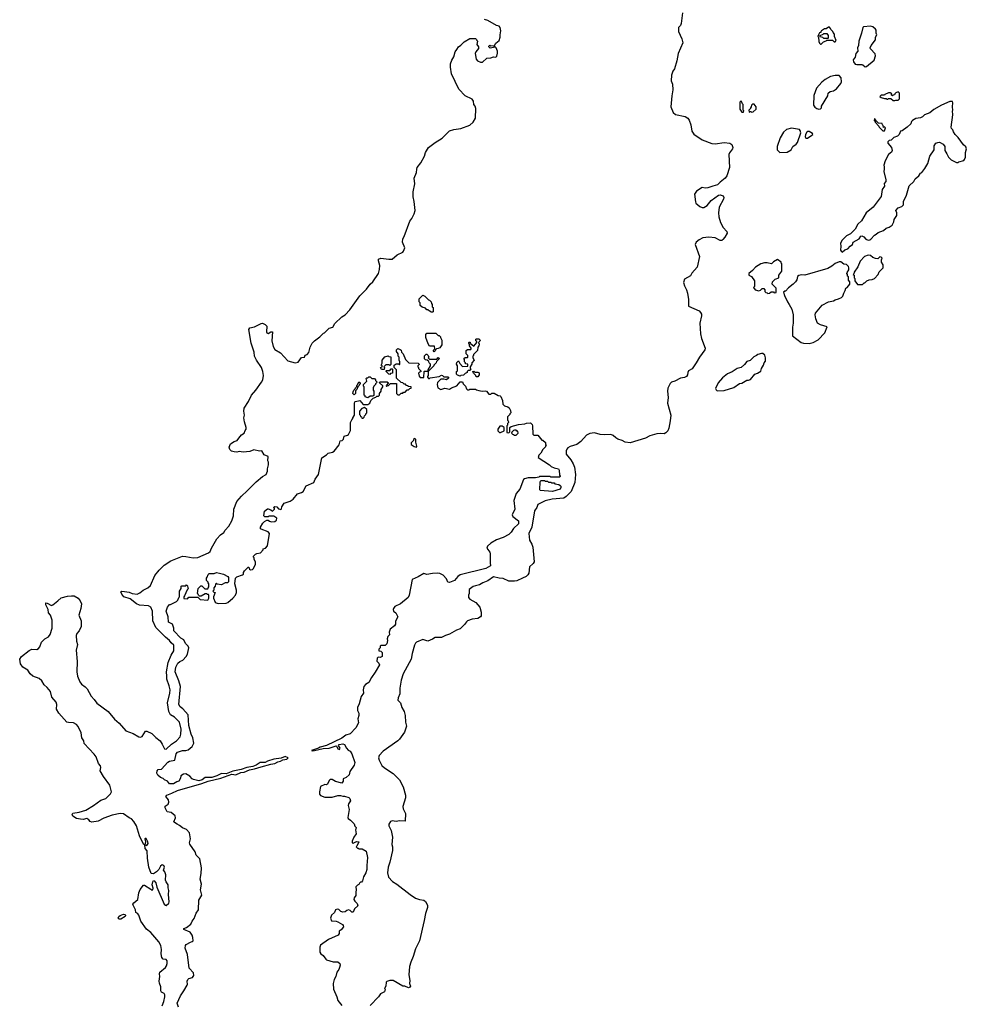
# Model space of a CAD drawing. Extents: x 1862350 to 2057294, y 212041 to 437318.
# Tile 108 of 256: x 1884264 to 1895957, y 336950 to 349112. Entities that reach past the tile are written whole.
import ezdxf

# ---------------------------------------------------------------- set-up
doc = ezdxf.new("R2010")
doc.units = 0

msp = doc.modelspace()

# ---------------------------------------------------------------- linework, layer by layer
at = {"layer": '0CON10XD'}
for points in [[(1892450, 349195), (1892436, 349064), (1892425, 349040), (1892402, 349015), (1892403, 348965), (1892444, 348874), (1892454, 348825), (1892398, 348695), (1892381, 348605), (1892353, 348507), (1892333, 348475), (1892314, 348426), (1892312, 348355), (1892326, 348315), (1892330, 348245), (1892319, 348171), (1892307, 348037), (1892336, 347966), (1892365, 347940), (1892485, 347916), (1892515, 347895), (1892532, 347872), (1892552, 347815), (1892566, 347735), (1892589, 347699), (1892695, 347629), (1892815, 347582), (1892855, 347580), (1892965, 347595), (1893035, 347588), (1893061, 347571), (1893071, 347535), (1893069, 347515), (1893031, 347469), (1893025, 347445), (1893033, 347285), (1892997, 347183), (1892978, 347155), (1892916, 347105), (1892885, 347071), (1892824, 347054), (1892765, 347035), (1892732, 347032), (1892695, 347039), (1892626, 346994), (1892599, 346955), (1892611, 346861), (1892617, 346845), (1892664, 346804), (1892695, 346792), (1892714, 346794), (1892755, 346816), (1892805, 346877), (1892895, 346943), (1892915, 346948), (1892952, 346935), (1892961, 346915), (1892956, 346895), (1892902, 346795), (1892895, 346725), (1892898, 346678), (1892919, 346605), (1892955, 346545), (1892998, 346495), (1893004, 346475), (1892976, 346425), (1892951, 346395), (1892935, 346384), (1892915, 346385), (1892855, 346416), (1892775, 346424), (1892703, 346417), (1892655, 346392), (1892619, 346365), (1892606, 346335), (1892661, 346185), (1892632, 346055), (1892565, 345979), (1892549, 345950), (1892475, 345906), (1892462, 345865), (1892474, 345825), (1892501, 345775), (1892511, 345735), (1892526, 345655), (1892524, 345575), (1892656, 345515), (1892675, 345496), (1892684, 345475), (1892685, 345452), (1892667, 345365), (1892675, 345230), (1892687, 345175), (1892729, 345055), (1892726, 345034), (1892659, 344945), (1892620, 344875), (1892569, 344801)], [(1889662, 348745), (1889685, 348778), (1889713, 348797), (1889755, 348840), (1889825, 348878), (1889895, 348880), (1889908, 348868), (1889910, 348855), (1889920, 348845), (1889912, 348805), (1889930, 348775), (1889930, 348755), (1889900, 348715), (1889892, 348695), (1889902, 348625), (1889920, 348605), (1889955, 348588), (1889982, 348588), (1890035, 348638), (1890085, 348642), (1890115, 348652), (1890145, 348650), (1890157, 348663), (1890167, 348697), (1890167, 348725), (1890150, 348765), (1890138, 348778), (1890125, 348780), (1890115, 348770), (1890075, 348762), (1890060, 348775), (1890060, 348785), (1890072, 348798), (1890085, 348790), (1890128, 348792), (1890147, 348823), (1890186, 348854), (1890200, 348895), (1890198, 348925), (1890208, 348975), (1890198, 349015), (1890185, 349032), (1890155, 349040), (1890045, 349100), (1890004, 349114)], [(1894165, 348810), (1894192, 348838), (1894225, 348850), (1894235, 348860), (1894305, 348860), (1894325, 348840), (1894335, 348840), (1894348, 348855), (1894330, 348905), (1894330, 348935), (1894312, 348952), (1894310, 348965), (1894282, 348992), (1894280, 349005), (1894265, 349020), (1894255, 349020), (1894225, 349000), (1894205, 348998), (1894170, 348975), (1894160, 348965), (1894158, 348952), (1894145, 348950), (1894130, 348925), (1894122, 348905), (1894130, 348895), (1894133, 348843), (1894145, 348820), (1894155, 348810), (1894165, 348810)], [(1894245, 348880), (1894195, 348880), (1894185, 348890), (1894152, 348902), (1894150, 348915), (1894188, 348932), (1894195, 348940), (1894235, 348940), (1894250, 348915), (1894250, 348885), (1894245, 348880)], [(1894708, 348528), (1894725, 348532), (1894817, 348613), (1894836, 348665), (1894830, 348690), (1894773, 348753), (1894769, 348765), (1894780, 348795), (1894833, 348865), (1894833, 348895), (1894850, 348925), (1894843, 348947), (1894843, 348983), (1894835, 348997), (1894803, 349023), (1894775, 349034), (1894687, 349023), (1894678, 349015), (1894664, 348946), (1894629, 348845), (1894623, 348795), (1894612, 348765), (1894618, 348725), (1894592, 348695), (1894582, 348648), (1894560, 348615), (1894563, 348593), (1894585, 348562), (1894605, 348557), (1894665, 348560), (1894680, 348555), (1894708, 348528)], [(1886022, 336932), (1886046, 336985), (1886057, 337043), (1886056, 337065), (1886048, 337085), (1886015, 337101), (1886007, 337115), (1886009, 337165), (1885989, 337209), (1885985, 337235), (1885995, 337295), (1885990, 337325), (1885997, 337345), (1886063, 337405), (1886077, 337425), (1886087, 337455), (1886087, 337485), (1886075, 337502), (1886035, 337507), (1886019, 337529), (1886010, 337575), (1886017, 337625), (1886006, 337675), (1885981, 337721), (1885884, 337835), (1885830, 337880), (1885760, 337975), (1885735, 338050), (1885725, 338067), (1885700, 338085), (1885696, 338115), (1885666, 338175), (1885662, 338185), (1885675, 338205), (1885725, 338244), (1885734, 338326), (1885753, 338367), (1885795, 338420), (1885805, 338420), (1885884, 338374), (1885895, 338360), (1885910, 338365), (1885912, 338385), (1885900, 338425), (1885907, 338463), (1885915, 338478), (1885925, 338477), (1885945, 338452), (1885956, 338395), (1886050, 338185), (1886063, 338173), (1886075, 338172), (1886105, 338200), (1886112, 338215), (1886102, 338305), (1886107, 338355), (1886097, 338387), (1886100, 338425), (1886072, 338462), (1886063, 338485), (1886068, 338548), (1886057, 338585), (1886040, 338605), (1886052, 338645), (1886043, 338663), (1886025, 338672), (1886005, 338658), (1885983, 338615), (1885954, 338586), (1885915, 338560), (1885890, 338565), (1885859, 338645), (1885843, 338755), (1885840, 338845), (1885812, 338875), (1885810, 338920), (1885835, 338910), (1885850, 338935), (1885847, 338955), (1885825, 338998), (1885815, 339000), (1885810, 338995), (1885818, 338955), (1885810, 338920), (1885795, 338930), (1885745, 339029), (1885706, 339155), (1885675, 339209), (1885645, 339241), (1885615, 339253), (1885545, 339301), (1885505, 339308), (1885405, 339288), (1885305, 339249), (1885235, 339214), (1885155, 339200), (1885135, 339208), (1885119, 339229), (1885095, 339243), (1885046, 339234), (1885015, 339236), (1884965, 339246), (1884922, 339275), (1884914, 339296), (1884919, 339311), (1884997, 339323), (1885080, 339350), (1885175, 339407), (1885268, 339472), (1885326, 339494), (1885385, 339551), (1885396, 339575), (1885377, 339655), (1885300, 339765), (1885259, 339835), (1885267, 339875), (1885262, 339895), (1885236, 339926), (1885210, 340005), (1885185, 340040), (1885061, 340171), (1885055, 340205), (1885033, 340243), (1885023, 340305), (1884985, 340380), (1884965, 340405), (1884928, 340428), (1884865, 340430), (1884845, 340437), (1884746, 340546), (1884720, 340595), (1884722, 340655), (1884714, 340684), (1884663, 340745), (1884646, 340815), (1884605, 340865), (1884565, 340895), (1884537, 340947), (1884505, 340976), (1884425, 341005), (1884395, 341033), (1884365, 341078), (1884302, 341115), (1884274, 341155), (1884264, 341215), (1884285, 341246), (1884379, 341321), (1884414, 341336), (1884475, 341334), (1884495, 341343), (1884513, 341367), (1884533, 341425), (1884575, 341466), (1884621, 341489), (1884642, 341518), (1884664, 341595), (1884666, 341694), (1884645, 341755), (1884620, 341785), (1884614, 341825), (1884586, 341885), (1884585, 341910), (1884605, 341906), (1884655, 341878), (1884675, 341886), (1884735, 341932), (1884775, 341970), (1884855, 341990), (1884905, 341995), (1884935, 341995), (1884986, 341966), (1885011, 341935), (1885029, 341895), (1885020, 341840), (1884994, 341755), (1885023, 341685), (1885025, 341615), (1884998, 341565), (1884968, 341532), (1884962, 341505), (1884966, 341435), (1884976, 341395), (1884960, 341325), (1884974, 341185), (1884969, 341055), (1884980, 341005), (1885006, 340935), (1885029, 340905), (1885073, 340873), (1885097, 340847), (1885145, 340757), (1885184, 340714), (1885215, 340670), (1885357, 340567), (1885435, 340471), (1885492, 340422), (1885575, 340327), (1885664, 340296), (1885735, 340254), (1885755, 340249), (1885775, 340258), (1885816, 340324), (1885835, 340324), (1885895, 340294), (1885944, 340245), (1885998, 340205), (1886025, 340165), (1886054, 340105), (1886075, 340103), (1886141, 340165), (1886201, 340205), (1886245, 340254), (1886256, 340285), (1886257, 340347), (1886240, 340435), (1886176, 340495), (1886126, 340525), (1886105, 340565), (1886089, 340675), (1886117, 340793), (1886121, 340835), (1886111, 340885), (1886082, 340965), (1886083, 341005), (1886076, 341055), (1886098, 341172), (1886137, 341263), (1886168, 341315), (1886169, 341385), (1886137, 341415), (1886116, 341445), (1886065, 341485), (1885946, 341605), (1885907, 341685), (1885905, 341805), (1885884, 341854), (1885855, 341871), (1885745, 341879), (1885705, 341898), (1885628, 341958), (1885551, 341985), (1885524, 342015), (1885514, 342045), (1885527, 342053), (1885557, 342047), (1885615, 342041), (1885655, 342025), (1885715, 342018), (1885747, 342033), (1885789, 342065), (1885847, 342093), (1885878, 342122), (1885932, 342245), (1885985, 342312), (1886047, 342373), (1886132, 342428), (1886275, 342484), (1886315, 342483), (1886406, 342464), (1886465, 342468), (1886595, 342526), (1886618, 342545), (1886632, 342585), (1886700, 342700), (1886745, 342748), (1886784, 342776), (1886801, 342805), (1886849, 342855), (1886885, 342923), (1886903, 342985), (1886910, 343065), (1886948, 343162), (1887002, 343228), (1887075, 343291), (1887185, 343405), (1887265, 343469), (1887310, 343495), (1887326, 343535), (1887324, 343566), (1887339, 343615), (1887339, 343645), (1887330, 343665), (1887332, 343715), (1887285, 343738), (1887255, 343787), (1887225, 343783), (1887155, 343797), (1887105, 343779), (1887025, 343770), (1886975, 343780), (1886945, 343772), (1886915, 343774), (1886882, 343782), (1886860, 343805), (1886853, 343833), (1886866, 343874), (1886915, 343903), (1886952, 343915), (1886970, 343945), (1887005, 343983), (1887037, 344005), (1887051, 344039), (1887060, 344055), (1887062, 344075), (1887040, 344145), (1887034, 344195), (1887040, 344225), (1887032, 344278), (1887036, 344315), (1887090, 344395), (1887127, 344473), (1887181, 344535), (1887252, 344635), (1887266, 344665), (1887276, 344715), (1887267, 344767), (1887249, 344815), (1887188, 344908), (1887164, 344955), (1887161, 345005), (1887124, 345115), (1887096, 345285), (1887108, 345305), (1887165, 345317), (1887245, 345360), (1887265, 345362), (1887295, 345345), (1887315, 345325), (1887314, 345255), (1887318, 345245), (1887335, 345237), (1887365, 345256), (1887386, 345256), (1887379, 345145), (1887394, 345076), (1887415, 345040), (1887485, 344999), (1887575, 344899), (1887665, 344874), (1887705, 344883), (1887745, 344938), (1887780, 344945), (1887792, 344968), (1887815, 344978), (1887835, 345001), (1887852, 345065), (1887875, 345117), (1887905, 345147), (1887972, 345195), (1888015, 345240), (1888030, 345245), (1888085, 345300), (1888130, 345315), (1888155, 345358), (1888245, 345440), (1888285, 345467), (1888340, 345530), (1888465, 345703), (1888546, 345785), (1888593, 345847), (1888626, 345875), (1888695, 345978), (1888710, 346025), (1888713, 346075), (1888694, 346135), (1888698, 346152), (1888725, 346167), (1888825, 346152), (1888864, 346156), (1888925, 346209), (1888995, 346241), (1889006, 346254), (1889020, 346295), (1888991, 346365), (1888995, 346405), (1889012, 346435), (1889085, 346625), (1889109, 346655), (1889136, 346715), (1889148, 346755), (1889136, 346865), (1889123, 346925), (1889124, 346985), (1889143, 347085), (1889136, 347155), (1889166, 347225), (1889168, 347265), (1889175, 347288), (1889217, 347343), (1889263, 347425), (1889278, 347472), (1889315, 347533), (1889397, 347595), (1889482, 347648), (1889571, 347739), (1889625, 347756), (1889715, 347769), (1889825, 347810), (1889864, 347846), (1889893, 347895), (1889897, 348015), (1889892, 348042), (1889872, 348065), (1889868, 348105), (1889855, 348130), (1889765, 348170), (1889687, 348255), (1889599, 348445), (1889584, 348525), (1889586, 348565), (1889600, 348610), (1889626, 348655), (1889642, 348715), (1889662, 348745)], [(1894135, 348008), (1894155, 348010), (1894167, 348023), (1894170, 348045), (1894247, 348173), (1894252, 348205), (1894275, 348223), (1894316, 348234), (1894354, 348256), (1894408, 348322), (1894417, 348345), (1894410, 348395), (1894385, 348423), (1894335, 348424), (1894279, 348411), (1894215, 348374), (1894171, 348339), (1894106, 348265), (1894074, 348174), (1894068, 348055), (1894085, 348030), (1894110, 348015), (1894135, 348008)], [(1895052, 348112), (1895075, 348112), (1895085, 348120), (1895115, 348120), (1895130, 348135), (1895130, 348205), (1895115, 348220), (1895085, 348210), (1895072, 348198), (1895068, 348182), (1895055, 348180), (1895045, 348170), (1895030, 348185), (1895038, 348198), (1895015, 348208), (1894995, 348208), (1894952, 348188), (1894945, 348180), (1894905, 348180), (1894890, 348165), (1894905, 348150), (1894945, 348138), (1894967, 348137), (1894975, 348130), (1894985, 348130), (1894995, 348140), (1895025, 348140), (1895052, 348112)], [(1893205, 347970), (1893210, 347985), (1893200, 347995), (1893200, 348065), (1893192, 348072), (1893175, 348110), (1893160, 348095), (1893160, 348005), (1893185, 347970), (1893205, 347970)], [(1894425, 346242), (1894455, 346268), (1894495, 346280), (1894524, 346316), (1894552, 346335), (1894558, 346365), (1894633, 346407), (1894652, 346438), (1894665, 346442), (1894691, 346431), (1894715, 346400), (1894745, 346390), (1894765, 346392), (1894779, 346401), (1894821, 346449), (1894845, 346462), (1894866, 346484), (1894935, 346507), (1894965, 346537), (1895005, 346548), (1895040, 346575), (1895060, 346615), (1895067, 346645), (1895097, 346693), (1895098, 346725), (1895088, 346755), (1895115, 346788), (1895160, 346805), (1895180, 346825), (1895182, 346865), (1895217, 346945), (1895252, 347058), (1895307, 347115), (1895325, 347148), (1895372, 347185), (1895392, 347215), (1895406, 347224), (1895445, 347272), (1895483, 347335), (1895508, 347425), (1895560, 347505), (1895558, 347552), (1895580, 347585), (1895603, 347597), (1895625, 347598), (1895670, 347575), (1895690, 347545), (1895690, 347495), (1895717, 347457), (1895738, 347415), (1895771, 347381), (1895835, 347348), (1895855, 347348), (1895865, 347357), (1895925, 347373), (1895933, 347385), (1895946, 347414), (1895947, 347473), (1895957, 347515), (1895950, 347540), (1895923, 347565), (1895856, 347656), (1895818, 347695), (1895798, 347725), (1895791, 347751), (1895775, 347770), (1895771, 347785), (1895790, 347935), (1895788, 347985), (1895792, 347995), (1895787, 348035), (1895792, 348085), (1895785, 348100), (1895755, 348100), (1895652, 348058), (1895556, 348004), (1895505, 347962), (1895440, 347935), (1895417, 347913), (1895389, 347901), (1895335, 347893), (1895293, 347867), (1895280, 347855), (1895270, 347825), (1895226, 347784), (1895165, 347740), (1895144, 347736), (1895128, 347695), (1895105, 347672), (1895063, 347657), (1895027, 347623), (1895005, 347620), (1894988, 347602), (1894988, 347585), (1895034, 347534), (1895041, 347495), (1895033, 347475), (1894997, 347445), (1894953, 347367), (1894937, 347315), (1894940, 347295), (1894944, 347265), (1894937, 347235), (1894962, 347135), (1894962, 347115), (1894943, 347087), (1894948, 347055), (1894918, 347015), (1894904, 346926), (1894808, 346795), (1894720, 346725), (1894661, 346629), (1894617, 346585), (1894582, 346525), (1894525, 346468), (1894475, 346442), (1894420, 346385), (1894402, 346348), (1894407, 346315), (1894402, 346265), (1894411, 346251), (1894425, 346242)], [(1893305, 347970), (1893325, 347972), (1893360, 348005), (1893360, 348035), (1893335, 348070), (1893315, 348070), (1893302, 348058), (1893300, 348035), (1893290, 348025), (1893290, 348015), (1893270, 347995), (1893275, 347970), (1893285, 347980), (1893295, 347980), (1893305, 347970)], [(1894945, 347740), (1894960, 347775), (1894945, 347790), (1894932, 347782), (1894930, 347805), (1894920, 347815), (1894918, 347828), (1894872, 347832), (1894842, 347862), (1894828, 347888), (1894822, 347888), (1894820, 347865), (1894830, 347855), (1894830, 347845), (1894878, 347798), (1894880, 347785), (1894925, 347740), (1894945, 347740)], [(1893655, 347472), (1893745, 347474), (1893795, 347505), (1893813, 347545), (1893855, 347574), (1893872, 347595), (1893911, 347715), (1893906, 347745), (1893896, 347756), (1893796, 347774), (1893736, 347754), (1893699, 347721), (1893659, 347651), (1893620, 347545), (1893622, 347505), (1893655, 347472)], [(1893975, 347648), (1893995, 347650), (1894050, 347685), (1894060, 347695), (1894058, 347708), (1894015, 347732), (1893998, 347732), (1893987, 347723), (1893970, 347695), (1893967, 347665), (1893975, 347648)], [(1893505, 345730), (1893525, 345732), (1893545, 345750), (1893575, 345750), (1893585, 345740), (1893608, 345742), (1893610, 345795), (1893560, 345845), (1893562, 345875), (1893594, 345906), (1893640, 345925), (1893640, 345955), (1893680, 346005), (1893680, 346095), (1893670, 346105), (1893668, 346118), (1893625, 346150), (1893575, 346123), (1893552, 346098), (1893495, 346108), (1893465, 346107), (1893420, 346095), (1893354, 346056), (1893316, 346014), (1893270, 345975), (1893270, 345955), (1893305, 345940), (1893340, 345885), (1893340, 345815), (1893330, 345805), (1893350, 345775), (1893395, 345762), (1893415, 345770), (1893435, 345790), (1893455, 345790), (1893470, 345775), (1893470, 345755), (1893482, 345742), (1893495, 345740), (1893505, 345730)], [(1894611, 345841), (1894675, 345842), (1894695, 345860), (1894705, 345860), (1894730, 345885), (1894755, 345898), (1894795, 345902), (1894823, 345917), (1894866, 345964), (1894881, 345999), (1894928, 346045), (1894930, 346085), (1894910, 346115), (1894910, 346145), (1894918, 346165), (1894905, 346180), (1894888, 346182), (1894865, 346160), (1894835, 346162), (1894804, 346174), (1894775, 346198), (1894745, 346203), (1894700, 346185), (1894645, 346130), (1894615, 346060), (1894570, 345995), (1894568, 345972), (1894560, 345965), (1894570, 345955), (1894570, 345925), (1894580, 345915), (1894580, 345885), (1894611, 345841)], [(1894015, 345114), (1894065, 345126), (1894125, 345159), (1894208, 345242), (1894237, 345317), (1894155, 345341), (1894118, 345365), (1894097, 345415), (1894090, 345465), (1894093, 345485), (1894178, 345585), (1894254, 345626), (1894315, 345638), (1894338, 345652), (1894377, 345663), (1894415, 345680), (1894430, 345695), (1894444, 345736), (1894462, 345765), (1894470, 345795), (1894486, 345804), (1894520, 345845), (1894520, 345875), (1894503, 345893), (1894500, 345935), (1894490, 345945), (1894490, 345965), (1894482, 345975), (1894485, 345990), (1894507, 346023), (1894507, 346047), (1894500, 346065), (1894478, 346088), (1894443, 346093), (1894405, 346122), (1894385, 346120), (1894335, 346099), (1894295, 346066), (1894245, 346037), (1893963, 345957), (1893915, 345960), (1893888, 345952), (1893872, 345938), (1893862, 345898), (1893848, 345875), (1893818, 345845), (1893761, 345799), (1893725, 345760), (1893715, 345760), (1893700, 345745), (1893710, 345705), (1893747, 345625), (1893770, 345595), (1893800, 345535), (1893819, 345465), (1893820, 345365), (1893810, 345315), (1893808, 345205), (1893916, 345126), (1893945, 345116), (1894015, 345114)], [(1889365, 345500), (1889345, 345500), (1889335, 345510), (1889325, 345510), (1889305, 345530), (1889295, 345530), (1889277, 345547), (1889235, 345560), (1889212, 345582), (1889210, 345615), (1889200, 345625), (1889200, 345665), (1889242, 345708), (1889268, 345698), (1889315, 345650), (1889328, 345648), (1889348, 345628), (1889350, 345605), (1889360, 345595), (1889360, 345565), (1889370, 345555), (1889370, 345505), (1889365, 345500)], [(1889385, 345010), (1889370, 345025), (1889390, 345045), (1889388, 345078), (1889325, 345080), (1889308, 345108), (1889280, 345185), (1889280, 345225), (1889295, 345240), (1889405, 345240), (1889435, 345210), (1889445, 345210), (1889460, 345195), (1889460, 345185), (1889480, 345155), (1889480, 345095), (1889455, 345060), (1889435, 345050), (1889412, 345048), (1889400, 345035), (1889398, 345022), (1889385, 345010)], [(1889705, 344710), (1889672, 344722), (1889660, 344735), (1889660, 344765), (1889670, 344775), (1889670, 344835), (1889660, 344855), (1889663, 344877), (1889685, 344900), (1889700, 344865), (1889735, 344830), (1889798, 344832), (1889798, 344858), (1889772, 344862), (1889770, 344875), (1889760, 344885), (1889760, 344915), (1889750, 344925), (1889765, 344940), (1889795, 344940), (1889800, 344945), (1889800, 344965), (1889780, 344985), (1889780, 345025), (1889795, 345040), (1889835, 345040), (1889840, 345045), (1889840, 345055), (1889820, 345085), (1889820, 345105), (1889810, 345115), (1889810, 345125), (1889815, 345130), (1889828, 345128), (1889832, 345112), (1889875, 345080), (1889910, 345125), (1889910, 345135), (1889900, 345145), (1889900, 345165), (1889905, 345170), (1889935, 345170), (1889950, 345155), (1889948, 345142), (1889930, 345125), (1889940, 345105), (1889937, 345083), (1889922, 345065), (1889920, 345025), (1889870, 344975), (1889870, 344965), (1889860, 344955), (1889860, 344935), (1889878, 344905), (1889850, 344875), (1889850, 344855), (1889830, 344825), (1889830, 344805), (1889840, 344795), (1889825, 344780), (1889802, 344778), (1889790, 344765), (1889790, 344755), (1889767, 344743), (1889745, 344720), (1889713, 344717), (1889705, 344710)], [(1886208, 339175), (1886175, 339194), (1886170, 339205), (1886189, 339255), (1886186, 339276), (1886135, 339320), (1886085, 339328), (1886062, 339375), (1886062, 339398), (1886096, 339424), (1886108, 339445), (1886102, 339475), (1886068, 339515), (1886083, 339535), (1886144, 339556), (1886215, 339590), (1886515, 339677), (1886593, 339707), (1886750, 339745), (1886885, 339794), (1886935, 339786), (1886995, 339812), (1887035, 339818), (1887104, 339847), (1887165, 339858), (1887245, 339885), (1887365, 339918), (1887415, 339923), (1887454, 339946), (1887487, 339953), (1887515, 339970), (1887565, 339976), (1887582, 339995), (1887545, 340009), (1887495, 339989), (1887405, 339979), (1887325, 339953), (1887295, 339938), (1887235, 339936), (1887186, 339904), (1887145, 339888), (1887068, 339875), (1886999, 339851), (1886895, 339828), (1886815, 339798), (1886755, 339800), (1886699, 339771), (1886637, 339753), (1886555, 339753), (1886517, 339723), (1886475, 339712), (1886410, 339725), (1886393, 339735), (1886365, 339768), (1886315, 339797), (1886287, 339793), (1886255, 339770), (1886252, 339745), (1886230, 339705), (1886205, 339698), (1886165, 339673), (1886115, 339672), (1886090, 339705), (1886053, 339723), (1886035, 339740), (1886002, 339752), (1885971, 339781), (1885958, 339805), (1885963, 339835), (1885975, 339850), (1886015, 339853), (1886095, 339940), (1886115, 339952), (1886179, 339965), (1886197, 340045), (1886214, 340065), (1886275, 340083), (1886315, 340084), (1886345, 340095), (1886395, 340135), (1886415, 340175), (1886403, 340243), (1886382, 340285), (1886355, 340395), (1886346, 340526), (1886280, 340600), (1886247, 340625), (1886230, 340655), (1886252, 340875), (1886231, 340945), (1886186, 341055), (1886193, 341115), (1886219, 341165), (1886244, 341186), (1886278, 341202), (1886322, 341248), (1886336, 341275), (1886352, 341355), (1886344, 341374), (1886311, 341405), (1886290, 341450), (1886255, 341471), (1886168, 341565), (1886168, 341595), (1886150, 341645), (1886102, 341672), (1886100, 341735), (1886072, 341805), (1886088, 341855), (1886113, 341887), (1886125, 341888), (1886200, 341925), (1886218, 341942), (1886230, 341975), (1886240, 341985), (1886240, 342055), (1886260, 342085), (1886260, 342115), (1886265, 342120), (1886315, 342120), (1886325, 342130), (1886338, 342118), (1886340, 342095), (1886350, 342085), (1886332, 342068), (1886300, 341995), (1886290, 341985), (1886292, 341962), (1886335, 341960), (1886355, 341980), (1886465, 341980), (1886495, 341950), (1886587, 341943), (1886600, 341965), (1886600, 342005), (1886595, 342010), (1886585, 342010), (1886575, 342020), (1886555, 342020), (1886505, 341990), (1886485, 341990), (1886472, 342002), (1886470, 342015), (1886460, 342025), (1886470, 342085), (1886502, 342118), (1886515, 342120), (1886552, 342082), (1886588, 342082), (1886590, 342095), (1886600, 342105), (1886600, 342145), (1886590, 342155), (1886590, 342165), (1886570, 342185), (1886570, 342215), (1886580, 342225), (1886592, 342258), (1886605, 342270), (1886665, 342270), (1886695, 342282), (1886730, 342275), (1886780, 342265), (1886836, 342236), (1886843, 342223), (1886842, 342168), (1886832, 342158), (1886800, 342155), (1886755, 342132), (1886705, 342140), (1886695, 342150), (1886682, 342138), (1886680, 342115), (1886660, 342095), (1886660, 342065), (1886650, 342055), (1886662, 342042), (1886680, 342035), (1886658, 341985), (1886658, 341965), (1886679, 341919), (1886689, 341909), (1886715, 341902), (1886815, 341906), (1886836, 341914), (1886897, 341965), (1886930, 342005), (1886940, 342035), (1886940, 342065), (1886922, 342145), (1886930, 342215), (1886945, 342230), (1887017, 342253), (1887028, 342262), (1887030, 342285), (1887040, 342305), (1887085, 342350), (1887095, 342350), (1887102, 342325), (1887115, 342317), (1887138, 342322), (1887153, 342335), (1887177, 342385), (1887178, 342415), (1887160, 342445), (1887160, 342465), (1887150, 342475), (1887150, 342485), (1887175, 342510), (1887195, 342520), (1887240, 342525), (1887270, 342565), (1887272, 342578), (1887300, 342585), (1887323, 342615), (1887351, 342765), (1887334, 342784), (1887247, 342817), (1887240, 342825), (1887240, 342845), (1887266, 342894), (1887287, 342913), (1887315, 342930), (1887335, 342930), (1887348, 342918), (1887375, 342908), (1887417, 342913), (1887438, 342932), (1887440, 342955), (1887405, 342980), (1887345, 342980), (1887335, 342970), (1887292, 342972), (1887280, 342985), (1887287, 343043), (1887325, 343072), (1887335, 343072), (1887367, 343057), (1887385, 343040), (1887410, 343065), (1887410, 343075), (1887400, 343085), (1887415, 343100), (1887440, 343095), (1887462, 343072), (1887488, 343062), (1887498, 343072), (1887502, 343095), (1887530, 343140), (1887605, 343166), (1887642, 343188), (1887696, 343254), (1887745, 343272), (1887765, 343286), (1887802, 343355), (1887896, 343394), (1887912, 343438), (1887953, 343495), (1887961, 343515), (1887995, 343702), (1888055, 343738), (1888075, 343758), (1888129, 343771), (1888148, 343782), (1888211, 343859), (1888222, 343908), (1888247, 343913), (1888265, 343930), (1888272, 343968), (1888312, 343978), (1888325, 343990), (1888352, 344038), (1888350, 344135), (1888365, 344170), (1888380, 344185), (1888380, 344195), (1888400, 344225), (1888400, 344375), (1888405, 344390), (1888413, 344397), (1888465, 344410), (1888505, 344360), (1888565, 344360), (1888590, 344375), (1888602, 344408), (1888632, 344438), (1888665, 344450), (1888675, 344460), (1888698, 344462), (1888710, 344475), (1888710, 344495), (1888730, 344525), (1888730, 344545), (1888750, 344575), (1888748, 344588), (1888710, 344625), (1888712, 344638), (1888805, 344640), (1888820, 344625), (1888790, 344595), (1888795, 344580), (1888805, 344590), (1888818, 344592), (1888845, 344620), (1888918, 344618), (1888920, 344495), (1888935, 344480), (1888955, 344480), (1888975, 344500), (1888995, 344500), (1889005, 344510), (1889027, 344513), (1889052, 344538), (1889065, 344540), (1889082, 344558), (1889098, 344562), (1889098, 344578), (1889065, 344580), (1889055, 344590), (1889042, 344592), (1889028, 344608), (1889012, 344612), (1888998, 344628), (1888975, 344630), (1888920, 344685), (1888920, 344785), (1888890, 344815), (1888890, 344845), (1888915, 344860), (1888945, 344860), (1888955, 344850), (1888960, 344855), (1888960, 344885), (1888950, 344905), (1888950, 344945), (1888940, 344955), (1888940, 344985), (1888920, 345015), (1888920, 345035), (1888935, 345050), (1888965, 345040), (1888978, 345028), (1888980, 345005), (1889000, 344985), (1889030, 344915), (1889072, 344872), (1889185, 344870), (1889198, 344858), (1889198, 344852), (1889182, 344838), (1889180, 344825), (1889190, 344815), (1889192, 344802), (1889220, 344775), (1889218, 344762), (1889202, 344758), (1889190, 344745), (1889198, 344708), (1889212, 344692), (1889258, 344692), (1889260, 344765), (1889265, 344770), (1889310, 344770), (1889310, 344715), (1889300, 344705), (1889300, 344695), (1889315, 344680), (1889325, 344680), (1889335, 344690), (1889447, 344703), (1889475, 344720), (1889488, 344718), (1889505, 344700), (1889552, 344702), (1889560, 344695), (1889560, 344685), (1889538, 344662), (1889505, 344670), (1889465, 344670), (1889425, 344630), (1889420, 344605), (1889430, 344565), (1889465, 344543), (1889515, 344562), (1889575, 344550), (1889597, 344563), (1889665, 344590), (1889705, 344640), (1889735, 344640), (1889740, 344615), (1889770, 344585), (1889782, 344552), (1889795, 344540), (1889815, 344540), (1889825, 344550), (1889895, 344550), (1889905, 344540), (1889935, 344530), (1889975, 344522), (1890015, 344528), (1890032, 344522), (1890058, 344488), (1890082, 344488), (1890095, 344498), (1890125, 344500), (1890175, 344470), (1890197, 344467), (1890207, 344457), (1890227, 344407), (1890232, 344362), (1890253, 344343), (1890292, 344332), (1890309, 344319), (1890328, 344285), (1890330, 344255), (1890320, 344245), (1890320, 344235), (1890290, 344205), (1890290, 344165), (1890297, 344157), (1890300, 344135), (1890290, 344125), (1890290, 344105), (1890280, 344095), (1890282, 344012), (1890305, 344010), (1890318, 344022), (1890320, 344075), (1890333, 344087), (1890425, 344110), (1890505, 344120), (1890525, 344130), (1890572, 344132), (1890595, 344110), (1890600, 344095), (1890602, 343992), (1890615, 343980), (1890665, 343980), (1890715, 343920), (1890725, 343920), (1890758, 343888), (1890760, 343865), (1890770, 343855), (1890760, 343845), (1890760, 343835), (1890727, 343803), (1890701, 343759), (1890678, 343735), (1890670, 343705), (1890810, 343615), (1890830, 343595), (1890865, 343578), (1890920, 343565), (1890928, 343548), (1890930, 343485), (1890938, 343475), (1890937, 343463), (1890825, 343460), (1890815, 343470), (1890685, 343470), (1890675, 343460), (1890635, 343453), (1890545, 343451), (1890498, 343442), (1890488, 343432), (1890442, 343315), (1890395, 343258), (1890368, 343172), (1890379, 343065), (1890347, 342995), (1890357, 342975), (1890425, 342923), (1890426, 342884), (1890364, 342826), (1890335, 342780), (1890305, 342753), (1890236, 342714), (1890155, 342686), (1890085, 342644), (1890041, 342609), (1890034, 342585), (1890071, 342535), (1890076, 342515), (1890074, 342404), (1890080, 342365), (1890022, 342335), (1889705, 342254), (1889674, 342236), (1889635, 342184), (1889575, 342161), (1889552, 342165), (1889537, 342207), (1889495, 342249)], [(1888765, 344790), (1888735, 344790), (1888720, 344815), (1888740, 344825), (1888740, 344835), (1888730, 344845), (1888742, 344868), (1888740, 344905), (1888775, 344948), (1888815, 344958), (1888825, 344950), (1888848, 344948), (1888848, 344852), (1888835, 344840), (1888825, 344850), (1888785, 344850), (1888760, 344825), (1888770, 344815), (1888765, 344790)], [(1889315, 344770), (1889310, 344770), (1889310, 344785), (1889340, 344835), (1889340, 344855), (1889322, 344872), (1889318, 344888), (1889298, 344908), (1889275, 344910), (1889263, 344923), (1889265, 344960), (1889285, 344980), (1889295, 344980), (1889310, 344965), (1889318, 344945), (1889310, 344935), (1889325, 344920), (1889415, 344920), (1889435, 344940), (1889450, 344925), (1889412, 344888), (1889410, 344875), (1889380, 344845), (1889380, 344835), (1889315, 344770)], [(1892878, 344528), (1892965, 344533), (1893085, 344567), (1893155, 344617), (1893185, 344622), (1893245, 344658), (1893265, 344658), (1893291, 344669), (1893345, 344732), (1893376, 344744), (1893418, 344772), (1893428, 344805), (1893452, 344845), (1893458, 344872), (1893478, 344895), (1893478, 344935), (1893468, 344968), (1893445, 344990), (1893425, 344990), (1893383, 344977), (1893367, 344963), (1893332, 344948), (1893288, 344902), (1893245, 344890), (1893218, 344852), (1893175, 344817), (1893126, 344804), (1893066, 344764), (1893005, 344737), (1892945, 344688), (1892890, 344625), (1892860, 344555), (1892865, 344540), (1892878, 344528)], [(1892569, 344801), (1892525, 344773), (1892516, 344755), (1892514, 344725), (1892501, 344705), (1892475, 344693), (1892425, 344685), (1892355, 344648), (1892315, 344635), (1892300, 344620), (1892271, 344559), (1892265, 344525), (1892273, 344445), (1892267, 344375), (1892306, 344225), (1892300, 344155), (1892282, 344065), (1892270, 344035), (1892245, 344008), (1892225, 343998), (1892175, 344001), (1892135, 343995), (1892049, 343971), (1891995, 343941), (1891803, 343887), (1891744, 343894), (1891705, 343915), (1891651, 343931), (1891627, 343947), (1891595, 343975), (1891565, 343988), (1891485, 343983), (1891435, 343988), (1891365, 344009), (1891305, 343999), (1891265, 343978), (1891197, 343903), (1891146, 343864), (1891065, 343840), (1891036, 343824), (1891022, 343808), (1891014, 343786), (1891014, 343745), (1891071, 343675), (1891099, 343625), (1891115, 343585), (1891129, 343495), (1891122, 343395), (1891075, 343285), (1891015, 343222), (1890985, 343203), (1890842, 343188), (1890755, 343168), (1890705, 343144), (1890666, 343124), (1890652, 343085), (1890621, 343045), (1890591, 342845), (1890554, 342765), (1890561, 342681), (1890592, 342632), (1890603, 342595), (1890617, 342415), (1890607, 342395), (1890560, 342355), (1890552, 342275), (1890542, 342255), (1890519, 342235), (1890475, 342212), (1890405, 342181), (1890375, 342177), (1890305, 342178), (1890235, 342208), (1890185, 342213), (1890115, 342230), (1890045, 342180), (1889984, 342156), (1889945, 342130), (1889895, 342119), (1889865, 342112), (1889817, 342075), (1889818, 342025), (1889807, 342003), (1889807, 341975), (1889824, 341954), (1889898, 341915), (1889948, 341855), (1889964, 341794), (1889963, 341747), (1889957, 341735), (1889925, 341716), (1889855, 341708), (1889797, 341685), (1889781, 341675), (1889759, 341641), (1889705, 341586), (1889659, 341571), (1889575, 341521), (1889525, 341507), (1889475, 341482), (1889395, 341480), (1889365, 341460), (1889305, 341434), (1889245, 341454), (1889165, 341422), (1889151, 341409), (1889141, 341385), (1889112, 341285), (1889101, 341215), (1889002, 341032), (1888974, 340955), (1888961, 340855), (1888961, 340785), (1888940, 340735), (1888936, 340706), (1888969, 340675), (1888984, 340615), (1889014, 340565), (1889026, 340516), (1889028, 340435), (1889043, 340385), (1889018, 340312), (1888955, 340227), (1888934, 340206), (1888753, 340075), (1888706, 340025), (1888696, 339995), (1888704, 339965), (1888739, 339899), (1888771, 339871), (1888879, 339799), (1888955, 339724), (1889002, 339635), (1889031, 339535), (1889031, 339499), (1888998, 339395), (1889002, 339365), (1889029, 339305), (1889027, 339213), (1888955, 339217), (1888915, 339207), (1888865, 339217), (1888845, 339208), (1888824, 339176), (1888824, 339155), (1888851, 339095), (1888871, 339015), (1888860, 338925), (1888868, 338895), (1888868, 338848), (1888837, 338705), (1888816, 338645), (1888806, 338574), (1888820, 338520), (1888870, 338465), (1888922, 338432), (1889088, 338305), (1889155, 338262), (1889203, 338243), (1889257, 338237), (1889275, 338220), (1889302, 338175), (1889303, 338147), (1889275, 338070), (1889259, 337985), (1889204, 337735), (1889151, 337635), (1889125, 337542), (1889095, 337472), (1889079, 337415), (1889072, 337315), (1889084, 337245), (1889078, 337205), (1889090, 337175), (1889085, 337160), (1889065, 337152), (1889022, 337172), (1888995, 337172), (1888878, 337242), (1888835, 337242), (1888798, 337232), (1888790, 337225), (1888787, 337173), (1888770, 337145), (1888780, 337135), (1888770, 337105), (1888721, 337079), (1888696, 337044), (1888594, 336936)], [(1888835, 344730), (1888822, 344732), (1888790, 344765), (1888790, 344775), (1888795, 344780), (1888835, 344780), (1888852, 344798), (1888865, 344800), (1888870, 344795), (1888870, 344745), (1888845, 344740), (1888835, 344730)], [(1888565, 344440), (1888532, 344452), (1888530, 344465), (1888520, 344475), (1888520, 344575), (1888510, 344585), (1888510, 344605), (1888550, 344645), (1888542, 344678), (1888552, 344688), (1888565, 344690), (1888575, 344700), (1888595, 344700), (1888615, 344680), (1888648, 344678), (1888660, 344665), (1888660, 344655), (1888680, 344635), (1888660, 344615), (1888660, 344605), (1888640, 344585), (1888630, 344565), (1888630, 344535), (1888640, 344525), (1888638, 344472), (1888625, 344460), (1888595, 344460), (1888565, 344440)], [(1889925, 344700), (1889902, 344702), (1889898, 344718), (1889870, 344745), (1889862, 344768), (1889875, 344770), (1889885, 344760), (1889925, 344760), (1889938, 344748), (1889940, 344725), (1889925, 344700)], [(1888395, 344480), (1888380, 344495), (1888383, 344517), (1888390, 344535), (1888408, 344552), (1888410, 344565), (1888428, 344582), (1888430, 344595), (1888438, 344602), (1888455, 344640), (1888468, 344628), (1888470, 344615), (1888460, 344605), (1888458, 344592), (1888442, 344578), (1888430, 344545), (1888412, 344528), (1888410, 344495), (1888395, 344480)], [(1888505, 344190), (1888518, 344202), (1888522, 344218), (1888540, 344235), (1888540, 344245), (1888550, 344255), (1888550, 344295), (1888525, 344320), (1888492, 344308), (1888460, 344275), (1888460, 344235), (1888470, 344225), (1888472, 344212), (1888488, 344208), (1888492, 344192), (1888505, 344190)], [(1890192, 344012), (1890205, 344012), (1890250, 344035), (1890250, 344075), (1890225, 344090), (1890195, 344090), (1890170, 344055), (1890170, 344035), (1890192, 344012)], [(1890395, 343980), (1890420, 344005), (1890418, 344028), (1890405, 344030), (1890395, 344040), (1890375, 344040), (1890363, 344037), (1890342, 344018), (1890340, 344005), (1890352, 343992), (1890365, 343990), (1890375, 343980), (1890395, 343980)], [(1889165, 343830), (1889170, 343845), (1889158, 343895), (1889158, 343925), (1889145, 343940), (1889130, 343925), (1889130, 343915), (1889100, 343885), (1889100, 343865), (1889135, 343840), (1889165, 343830)], [(1890845, 343285), (1890692, 343295), (1890688, 343305), (1890692, 343405), (1890702, 343418), (1890745, 343420), (1890755, 343410), (1890785, 343410), (1890795, 343400), (1890825, 343400), (1890835, 343390), (1890865, 343390), (1890875, 343380), (1890925, 343370), (1890938, 343358), (1890948, 343348), (1890948, 343335), (1890938, 343315), (1890845, 343285)], [(1889495, 342249), (1889455, 342272), (1889427, 342277), (1889365, 342272), (1889295, 342257), (1889255, 342272), (1889185, 342229), (1889113, 342197), (1889076, 342005), (1889064, 341976), (1888968, 341895), (1888897, 341863), (1888880, 341840), (1888877, 341825), (1888883, 341805), (1888909, 341785), (1888933, 341735), (1888908, 341682), (1888908, 341645), (1888892, 341625), (1888842, 341585), (1888835, 341570), (1888828, 341545), (1888830, 341515), (1888810, 341495), (1888802, 341465), (1888808, 341445), (1888798, 341402), (1888777, 341383), (1888728, 341382), (1888718, 341372), (1888717, 341353), (1888702, 341335), (1888700, 341315), (1888725, 341310), (1888740, 341295), (1888740, 341245), (1888715, 341232), (1888693, 341237), (1888678, 341225), (1888675, 341190), (1888702, 341165), (1888707, 341145), (1888656, 341054), (1888608, 340988), (1888576, 340924), (1888535, 340902), (1888514, 340876), (1888508, 340835), (1888512, 340795), (1888480, 340750), (1888459, 340661), (1888436, 340615), (1888438, 340578), (1888453, 340545), (1888453, 340517), (1888439, 340475), (1888447, 340425), (1888414, 340366), (1888345, 340290), (1888294, 340276), (1888245, 340239), (1888055, 340146), (1887975, 340126), (1887955, 340112), (1887870, 340085), (1887875, 340080), (1887905, 340083), (1888012, 340108), (1888085, 340114), (1888172, 340142), (1888183, 340133), (1888195, 340106), (1888215, 340097), (1888222, 340115), (1888200, 340145), (1888212, 340158), (1888255, 340168), (1888275, 340160), (1888302, 340115), (1888320, 340090), (1888348, 340075), (1888367, 340045), (1888402, 339935), (1888397, 339905), (1888342, 339825), (1888332, 339785), (1888295, 339752), (1888260, 339735), (1888260, 339705), (1888245, 339682), (1888165, 339702), (1888125, 339728), (1888101, 339728), (1888088, 339715), (1888065, 339668), (1888055, 339661), (1888035, 339663), (1887981, 339639), (1887966, 339575), (1887969, 339545), (1887979, 339529), (1888035, 339508), (1888125, 339508), (1888195, 339528), (1888225, 339529), (1888255, 339520), (1888275, 339522), (1888330, 339505), (1888343, 339493), (1888352, 339465), (1888327, 339425), (1888323, 339405), (1888334, 339355), (1888317, 339257), (1888322, 339245), (1888352, 339225), (1888395, 339178), (1888405, 339150), (1888420, 339135), (1888417, 339113), (1888410, 339105), (1888420, 339055), (1888390, 339015), (1888370, 338965), (1888370, 338945), (1888385, 338940), (1888425, 338962), (1888455, 338958), (1888430, 338905), (1888420, 338895), (1888435, 338880), (1888445, 338880), (1888455, 338870), (1888495, 338870), (1888545, 338840), (1888562, 338765), (1888550, 338665), (1888550, 338615), (1888538, 338572), (1888510, 338525), (1888500, 338475), (1888485, 338460), (1888475, 338460), (1888460, 338445), (1888455, 338430), (1888435, 338420), (1888418, 338402), (1888422, 338365), (1888414, 338336), (1888414, 338295), (1888396, 338264), (1888393, 338243), (1888402, 338222), (1888434, 338194), (1888440, 338165), (1888399, 338131), (1888385, 338089), (1888365, 338090), (1888345, 338108), (1888325, 338115), (1888305, 338109), (1888285, 338092), (1888255, 338090), (1888229, 338098), (1888205, 338121), (1888185, 338124), (1888164, 338116), (1888154, 338085), (1888115, 338052), (1888104, 338015), (1888115, 337982), (1888175, 337977), (1888195, 337968), (1888250, 337935), (1888260, 337925), (1888263, 337905), (1888235, 337868), (1888210, 337855), (1888210, 337825), (1888198, 337805), (1888080, 337750), (1887980, 337680), (1887970, 337655), (1887971, 337595), (1887984, 337575), (1888014, 337554), (1888045, 337506), (1888055, 337500), (1888135, 337476), (1888195, 337476), (1888219, 337455), (1888222, 337435), (1888216, 337405), (1888205, 337378), (1888183, 337347), (1888170, 337295), (1888147, 337255), (1888136, 337205), (1888141, 337135), (1888183, 337043), (1888195, 336995), (1888243, 336935)], [(1886224, 336915), (1886210, 336965), (1886250, 337055), (1886292, 337115), (1886331, 337185), (1886335, 337195), (1886333, 337235), (1886339, 337255), (1886355, 337268), (1886399, 337281), (1886417, 337305), (1886409, 337339), (1886359, 337395), (1886336, 337565), (1886308, 337645), (1886311, 337675), (1886321, 337689), (1886375, 337716), (1886396, 337724), (1886405, 337735), (1886402, 337775), (1886393, 337805), (1886369, 337839), (1886293, 337873), (1886290, 337885), (1886325, 337900), (1886380, 337940), (1886395, 337975), (1886420, 338010), (1886442, 338075), (1886472, 338115), (1886478, 338235), (1886514, 338296), (1886499, 338365), (1886509, 338435), (1886492, 338495), (1886506, 338566), (1886509, 338635), (1886491, 338745), (1886445, 338794), (1886430, 338835), (1886366, 338926), (1886362, 338945), (1886373, 338995), (1886360, 339070), (1886325, 339108), (1886275, 339130), (1886240, 339160), (1886208, 339175)], [(1885515, 338001), (1885493, 338003), (1885482, 338012), (1885490, 338035), (1885505, 338048), (1885545, 338063), (1885565, 338060), (1885572, 338045), (1885568, 338035), (1885515, 338001)]]:
    msp.add_lwpolyline(points, dxfattribs=at)

doc.saveas('drawing.dxf')
